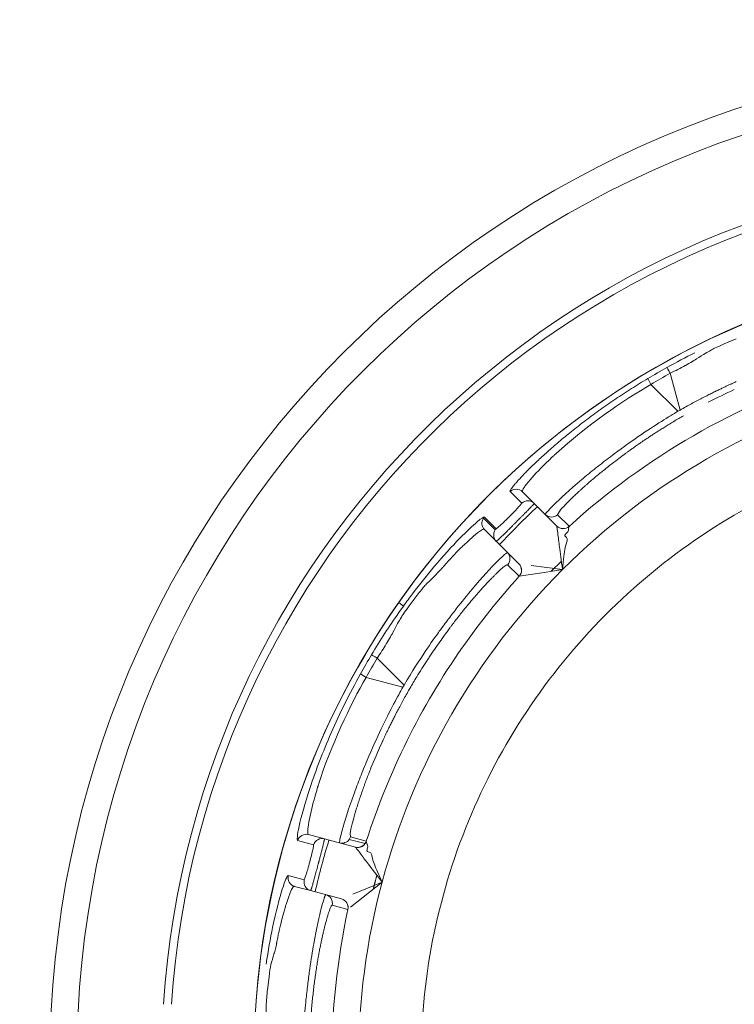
# Model space of a CAD drawing. Extents: x 0 to 283, y 0 to 196.
# Tile 20 of 28: x 224.5 to 228.49, y 95.86 to 101.37. Entities that reach past the tile are written whole.
import ezdxf

# ---------------------------------------------------------------- set-up
doc = ezdxf.new("R2010")
doc.units = 0
doc.layers.get('0').update_dxf_attribs({"linetype": 'CONTINUOUS'})
doc.layers.get('DEFPOINTS').update_dxf_attribs({"linetype": 'CONTINUOUS'})
doc.layers.add('TANGENT EDGES', color=7, linetype='CONTINUOUS', lineweight=0)
doc.layers.add('VISIBLE', color=255, linetype='CONTINUOUS', lineweight=0)
doc.styles.add('SANSSERIF', font='sanss___.ttf')
doc.dimstyles.new('ISO-25', dxfattribs={"dimtxt": 2.5, "dimasz": 2.5, "dimexe": 1.25, "dimexo": 1, "dimgap": 0.6, "dimtad": 1, "dimdec": 1, "dimzin": 9, "dimdsep": 46, "dimtxsty": 'SANSSERIF', "dimcen": 0.75, "dimadec": 1, "dimazin": 0, "dimtfac": 1, "dimtdec": 1, "dimtmove": 0, "dimatfit": 3, "dimfxl": 1, "dimarcsym": 0})

# ---------------------------------------------------------------- blocks, each defined once
blk = doc.blocks.new('*D32')
at = {"color": 0, "lineweight": -2, "transparency": 16777216}
for p, q in [((234.1534, 105.4361), (235.9711, 110.094)), ((232.3357, 100.7782), (228.2459, 90.2979)), ((212.8528, 50.8526), (226.4282, 85.64))]:
    blk.add_line(p, q, dxfattribs=at)
at = {"color": 0, "transparency": 16777216}
for points in [[(233.3771, 105.7391), (234.9297, 105.1332), (232.3357, 100.7782)], [(225.6519, 85.943), (227.2045, 85.3371), (228.2459, 90.2979)]]:
    blk.add_solid(points, dxfattribs=at)
at = {"layer": 'DEFPOINTS', "color": 0, "transparency": 16777216}
for p in [(232.3357, 100.7782), (228.2459, 90.2979)]:
    blk.add_point(p, dxfattribs=at)
at = {"color": 0, "transparency": 16777216, "insert": (213.0431, 61.8292), "char_height": 5, "attachment_point": 5, "rotation": 68.6823, "style": 'SANSSERIF'}
blk.add_mtext('∅22.5', dxfattribs=at)

msp = doc.modelspace()

# ---------------------------------------------------------------- linework, layer by layer
at = {"layer": 'TANGENT EDGES'}
for p, q in [((228.1915, 99.1882), (228.1364, 99.3941)), ((228.0106, 99.3642), (228.0286, 99.3319)), ((228.1793, 99.1812), (228.0286, 99.3319)), ((228.1915, 99.1882), (228.1793, 99.1812)), ((227.3052, 98.6664), (227.2399, 98.7324)), ((227.1575, 98.5177), (227.0919, 98.5833)), ((227.1625, 98.5237), (227.0965, 98.5889)), ((227.225, 98.3917), (227.2084, 98.38)), ((227.2912, 98.2583), (227.2267, 98.3228)), ((227.2912, 98.2583), (227.2914, 98.2582)), ((226.6439, 98.0917), (226.6171, 98.1105)), ((226.6477, 97.6496), (226.497, 97.8003)), ((226.403, 97.7115), (226.4348, 97.6925)), ((226.4348, 97.6925), (226.6407, 97.6374)), ((226.6477, 97.6496), (226.6407, 97.6374)), ((226.3471, 96.7994), (226.3462, 96.8205)), ((226.0515, 96.779), (226.141, 96.7545)), ((226.3405, 96.7859), (226.4286, 96.7623)), ((226.3471, 96.7994), (226.4352, 96.7757)), ((226.0888, 96.5596), (225.999, 96.5831)), ((226.3329, 96.394), (226.2448, 96.4176))]:
    msp.add_line(p, q, dxfattribs=at)
for centre, radius, start, end in [((230.2908, 95.5381), 4.9555, 90, 176.2396), ((230.2908, 95.5381), 4.4848, 0, 145), ((230.2908, 95.5381), 3.8992, 105, 135), ((227.1329, 98.5546), 0.05, 145.0312, 224.948), ((227.4725, 98.6392), 0.05, 225.0123, 269.9889), ((227.537, 98.5747), 0.05, 225, 312.2136), ((227.5371, 98.5745), 0.05, 225, 312.1871), ((227.1897, 98.3564), 0.05, 317.7589, 44.9605), ((230.2908, 95.5381), 3.8992, 135, 165), ((227.2542, 98.2919), 0.05, 317.8483, 44.9931), ((230.2908, 95.5381), 4.0491, 137.7949, 145), ((230.2908, 95.5381), 4.4848, 145, 180), ((230.2908, 95.5381), 4.0491, 145, 162.2051), ((230.2908, 95.5381), 4.1737, 149.9045, 150.0956), ((226.2995, 96.8146), 0.05, 255.0123, 324.9713), ((226.3876, 96.791), 0.05, 255, 325), ((226.3878, 96.7908), 0.05, 255, 342.1871), ((226.3876, 96.791), 0.05, 325, 342.2136), ((226.0477, 96.5715), 0.05, 166.6289, 254.9599), ((230.2908, 95.5381), 3.8992, 165, 180), ((226.196, 96.4282), 0.05, 347.7462, 74.9989), ((226.2841, 96.4046), 0.05, 347.7863, 75), ((230.2908, 95.5381), 4.0491, 167.7949, 180)]:
    msp.add_arc(centre, radius, start, end, dxfattribs=at)
for centre, major_axis, ratio, start_param, end_param in [((230.1177, 95.838), (-3.6497, -2.1072), 0.965926, -1.585559, -1.556034), ((228.1419, 99.3824), (-0.024, 0.0438), 0.015514, -1.30897, -0.033518), ((226.44, 97.4836), (0.7868, 0.839), 0.035011, 0.005108, 0.099294), ((226.6517, 97.5448), (0.5772, 0.7725), 0.070001, 0.519887, 0.609543), ((226.7125, 97.5553), (0.5148, 0.7484), 0.100375, 0.654005, 0.790535), ((226.6517, 97.5448), (0.5772, 0.7725), 0.070001, 0.609543, 0.657806), ((229.9909, 95.7112), (-2.1072, -3.6497), 0.965926, -1.585559, -1.556034), ((226.5077, 97.7929), (-0.0427, 0.026), 0.015514, -1.30897, -0.033518), ((226.8368, 97.5471), (-0.3793, -0.6517), 0.235943, -1.661147, -1.562096), ((226.7592, 97.6016), (-0.3889, -0.7858), 0.114498, -0.808968, -0.758541)]:
    msp.add_ellipse(centre, major_axis=major_axis, ratio=ratio, start_param=start_param, end_param=end_param, dxfattribs=at)
for points, knots in [([(227.3096, 98.7314), (227.309, 98.732), (227.3083, 98.7331), (227.3092, 98.7376), (227.3099, 98.7395), (227.3119, 98.7436), (227.3127, 98.7452), (227.3147, 98.7487), (227.3166, 98.7517), (227.3209, 98.7582), (227.3253, 98.7645), (227.334, 98.7757), (227.3387, 98.7818), (227.3443, 98.7885), (227.3482, 98.7932), (227.3488, 98.7939), (227.3809, 98.8316), (227.4167, 98.868), (227.4585, 98.9088), (227.4706, 98.9202), (227.4844, 98.9331), (227.4882, 98.9367), (227.4928, 98.9409), (227.4942, 98.9422), (227.4964, 98.9442), (227.4929, 98.941), (227.6616, 99.096), (227.8781, 99.2452), (228.0286, 99.3319)], [0, 0, 0, 0, 0.0625, 0.0625, 0.09375, 0.09375, 0.109375, 0.109375, 0.125, 0.125, 0.1875, 0.1875, 0.21875, 0.234375, 0.234375, 0.25, 0.25, 0.375, 0.375, 0.4375, 0.4375, 0.46875, 0.46875, 0.484375, 0.484375, 0.5, 0.5, 1, 1, 1, 1]), ([(228.1793, 99.1812), (228.1319, 99.1533), (228.0545, 99.1062), (227.9093, 99.0064), (227.8562, 98.9684), (227.7747, 98.9069), (227.7473, 98.8857), (227.7068, 98.8534), (227.6934, 98.8426), (227.667, 98.8209), (227.65, 98.8067), (227.5013, 98.6807), (227.4336, 98.6074), (227.4372, 98.6039)], [0, 0, 0, 0, 0.25, 0.25, 0.375, 0.375, 0.4375, 0.4375, 0.46875, 0.46875, 0.5, 0.5, 1, 1, 1, 1]), ([(227.2399, 98.7324), (227.2395, 98.733), (227.2394, 98.7339), (227.2398, 98.7352), (227.2401, 98.7365), (227.2408, 98.7382), (227.2419, 98.7403), (227.243, 98.7423), (227.2445, 98.7447), (227.2464, 98.7474), (227.2483, 98.7502), (227.2506, 98.7533), (227.2533, 98.7568), (227.256, 98.7603), (227.259, 98.7641), (227.2625, 98.7683), (227.266, 98.7725), (227.2699, 98.777), (227.2741, 98.7819), (227.2784, 98.7868), (227.2831, 98.792), (227.2882, 98.7976)], [0, 0, 0, 0, 0.0357143, 0.0357143, 0.0357143, 0.0714286, 0.0714286, 0.0714286, 0.1071429, 0.1071429, 0.1071429, 0.1428571, 0.1428571, 0.1428571, 0.1785714, 0.1785714, 0.1785714, 0.2142857, 0.2142857, 0.2142857, 0.25, 0.25, 0.25, 0.25]), ([(226.8509, 98.2935), (226.8519, 98.2947), (226.8558, 98.2992), (226.8658, 98.3107), (226.8699, 98.3153), (226.8792, 98.326), (226.8874, 98.3352), (226.9025, 98.3519), (226.9176, 98.3682), (226.942, 98.3936), (226.9545, 98.4064), (226.9735, 98.4251), (226.9799, 98.4313), (226.9894, 98.4403), (226.9925, 98.4432), (226.9988, 98.4491), (226.9992, 98.4495), (227.0978, 98.5396), (227.0959, 98.5209), (227.0975, 98.5193)], [0.5000011, 0.5000011, 0.5000011, 0.5000011, 0.53125, 0.53125, 0.546875, 0.546875, 0.5625, 0.5625, 0.625, 0.625, 0.6875, 0.6875, 0.71875, 0.71875, 0.734375, 0.734375, 0.75, 0.75, 0.9999558, 0.9999558, 0.9999558, 0.9999558]), ([(226.1124, 96.813), (226.1115, 96.8132), (226.1104, 96.8138), (226.109, 96.8181), (226.1085, 96.8202), (226.1082, 96.8247), (226.1082, 96.8264), (226.1081, 96.8305), (226.1083, 96.834), (226.1087, 96.8418), (226.1094, 96.8495), (226.1113, 96.8635), (226.1124, 96.8712), (226.1138, 96.8798), (226.1149, 96.8858), (226.115, 96.8867), (226.124, 96.9354), (226.1368, 96.9848), (226.1526, 97.041), (226.1574, 97.057), (226.1629, 97.075), (226.1644, 97.0801), (226.1663, 97.086), (226.1668, 97.0878), (226.1677, 97.0907), (226.1663, 97.0862), (226.2349, 97.3047), (226.3478, 97.5422), (226.4348, 97.6925)], [0, 0, 0, 0, 0.0625, 0.0625, 0.09375, 0.09375, 0.109375, 0.109375, 0.125, 0.125, 0.1875, 0.1875, 0.21875, 0.234375, 0.234375, 0.25, 0.25, 0.375, 0.375, 0.4375, 0.4375, 0.46875, 0.46875, 0.484375, 0.484375, 0.5, 0.5, 1, 1, 1, 1]), ([(226.6407, 97.6374), (226.6135, 97.5895), (226.5701, 97.51), (226.4942, 97.351), (226.4672, 97.2915), (226.4274, 97.1975), (226.4143, 97.1654), (226.3953, 97.1172), (226.3891, 97.1011), (226.3771, 97.0691), (226.3695, 97.0483), (226.3037, 96.8649), (226.2817, 96.7676), (226.2866, 96.7663)], [0, 0, 0, 0, 0.25, 0.25, 0.375, 0.375, 0.4375, 0.4375, 0.46875, 0.46875, 0.5, 0.5, 1, 1, 1, 1]), ([(226.357, 96.8737), (226.3602, 96.8864), (226.364, 96.9007), (226.3684, 96.9164), (226.3706, 96.9243), (226.373, 96.9325), (226.3756, 96.9412), (226.3782, 96.9498), (226.3809, 96.9588), (226.3838, 96.9681), (226.3853, 96.9728), (226.3868, 96.9776), (226.3883, 96.9824), (226.3899, 96.9873), (226.3915, 96.9922), (226.3931, 96.9972), (226.3947, 97.0023), (226.3964, 97.0074), (226.3981, 97.0126), (226.3999, 97.0178), (226.4017, 97.0231), (226.4035, 97.0285), (226.4071, 97.0393), (226.411, 97.0504), (226.415, 97.0618)], [-0.75, -0.75, -0.75, -0.75, -0.6785714, -0.6785714, -0.6785714, -0.6428571, -0.6428571, -0.6428571, -0.6071429, -0.6071429, -0.6071429, -0.5892857, -0.5892857, -0.5892857, -0.5714286, -0.5714286, -0.5714286, -0.5535714, -0.5535714, -0.5535714, -0.5357143, -0.5357143, -0.5357143, -0.5, -0.5, -0.5, -0.5]), ([(225.9193, 96.145), (225.922, 96.1539), (225.9245, 96.1633), (225.9282, 96.1782), (225.9294, 96.1833), (225.9318, 96.1937), (225.9339, 96.2037), (225.9343, 96.2059), (225.9354, 96.2118), (225.9384, 96.2268), (225.9395, 96.2328), (225.9423, 96.2466), (225.9448, 96.2587), (225.9495, 96.2808), (225.9545, 96.3025), (225.9629, 96.3366), (225.9674, 96.354), (225.9745, 96.3797), (225.9769, 96.3882), (225.9806, 96.4007), (225.9818, 96.4049), (225.9843, 96.4131), (225.9845, 96.4136), (226.0249, 96.541), (226.0325, 96.5238), (226.0347, 96.5232)], [0.4375, 0.4375, 0.4375, 0.4375, 0.46875, 0.46875, 0.484375, 0.484375, 0.5, 0.5, 0.53125, 0.53125, 0.546875, 0.546875, 0.5625, 0.5625, 0.625, 0.625, 0.6875, 0.6875, 0.71875, 0.71875, 0.734375, 0.734375, 0.75, 0.75, 0.9999558, 0.9999558, 0.9999558, 0.9999558]), ([(226.2089, 96.4765), (226.2086, 96.4766), (226.208, 96.4766), (226.2061, 96.4733), (226.2053, 96.4716), (226.2038, 96.4678), (226.2032, 96.4662), (226.2019, 96.4626), (226.2008, 96.4594), (226.1968, 96.4471), (226.191, 96.4274), (226.173, 96.3582), (226.1571, 96.2874), (226.1341, 96.1592), (226.1265, 96.112), (226.1158, 96.0357), (226.1106, 95.9963), (226.1058, 95.9551), (226.1027, 95.9274), (226.1005, 95.9071), (226.0931, 95.8352), (226.0817, 95.7196), (226.08, 95.5451)], [0, 0, 0, 0, 0.0625, 0.0625, 0.09375, 0.09375, 0.109375, 0.109375, 0.125, 0.125, 0.25, 0.25, 0.5, 0.5, 0.625, 0.625, 0.6875, 0.71875, 0.71875, 0.75, 0.75, 1, 1, 1, 1]), ([(226.2448, 96.4176), (226.2434, 96.4176), (226.2416, 96.4157), (226.2395, 96.412), (226.2384, 96.4101), (226.2373, 96.4078), (226.236, 96.405), (226.2348, 96.4022), (226.2334, 96.3989), (226.232, 96.3952), (226.2306, 96.3915), (226.229, 96.3873), (226.2275, 96.3827), (226.2259, 96.3781), (226.2242, 96.3729), (226.2224, 96.3674), (226.2207, 96.3618), (226.2188, 96.3558), (226.2169, 96.3493)], [0, 0, 0, 0, 0.0714286, 0.0714286, 0.0714286, 0.1071429, 0.1071429, 0.1071429, 0.1428571, 0.1428571, 0.1428571, 0.1785714, 0.1785714, 0.1785714, 0.2142857, 0.2142857, 0.2142857, 0.25, 0.25, 0.25, 0.25])]:
    msp.add_open_spline(points, degree=3, knots=knots, dxfattribs=at)
for points in [[(227.2399, 98.7324), (227.2586, 98.75), (227.2915, 98.7496), (227.3096, 98.7314)], [(226.1217, 97.0763), (226.0912, 96.9837), (226.0713, 96.9104), (226.0602, 96.8598)], [(226.0602, 96.8598), (226.0491, 96.809), (226.0468, 96.781), (226.0515, 96.779)], [(226.0515, 96.779), (226.0589, 96.8036), (226.0875, 96.8196), (226.1124, 96.813)]]:
    msp.add_open_spline(points, degree=3, dxfattribs=at)
at = {"layer": 'VISIBLE'}
for p, q in [((228.4382, 99.5583), (228.5056, 99.5873)), ((227.3752, 98.6658), (227.3096, 98.7314)), ((227.3752, 98.6658), (227.5017, 98.5394)), ((227.5061, 98.6022), (227.5158, 98.621)), ((227.5061, 98.6022), (227.5706, 98.5377)), ((227.0975, 98.5193), (227.0975, 98.5193)), ((227.0975, 98.5193), (227.1631, 98.4537)), ((227.1873, 98.5449), (227.1625, 98.5237)), ((227.5018, 98.5391), (227.5017, 98.5394)), ((227.5672, 98.5164), (227.5625, 98.5064)), ((227.5671, 98.5233), (227.5668, 98.5199)), ((227.5668, 98.5199), (227.5672, 98.5164)), ((227.5707, 98.5375), (227.5671, 98.5233)), ((227.5707, 98.5375), (227.5706, 98.5377)), ((227.5503, 98.48), (227.5563, 98.4749)), ((227.5625, 98.5064), (227.5547, 98.4984)), ((227.5563, 98.4749), (227.5599, 98.4685)), ((227.1631, 98.4537), (227.2895, 98.3272)), ((227.2084, 98.38), (227.1681, 98.3411)), ((227.225, 98.3917), (227.225, 98.3917)), ((227.5392, 98.3546), (227.5373, 98.3354)), ((226.8085, 98.2495), (226.8509, 98.2935)), ((227.2898, 98.3271), (227.2895, 98.3272)), ((227.2895, 98.3272), (227.2895, 98.3272)), ((227.2895, 98.3272), (227.2895, 98.3272)), ((227.5336, 98.2952), (227.3581, 98.3184)), ((227.4708, 98.286), (227.5271, 98.3426)), ((227.4779, 98.2871), (227.5336, 98.2952)), ((227.5373, 98.3354), (227.5336, 98.2952)), ((227.2914, 98.2582), (227.43, 98.2799)), ((227.43, 98.2799), (227.4779, 98.2871)), ((226.6763, 98.0934), (226.7201, 98.1522)), ((226.6439, 98.0917), (226.6181, 98.0554)), ((226.1124, 96.813), (226.202, 96.789)), ((226.202, 96.789), (226.3747, 96.7427)), ((226.4354, 96.7755), (226.4352, 96.7757)), ((226.4394, 96.7615), (226.4354, 96.7755)), ((226.4409, 96.7584), (226.4394, 96.7615)), ((226.4429, 96.7556), (226.4409, 96.7584)), ((226.4439, 96.7445), (226.4429, 96.7556)), ((226.3749, 96.7425), (226.3747, 96.7427)), ((226.4411, 96.7337), (226.4439, 96.7445)), ((226.4543, 96.7142), (226.4465, 96.7156)), ((226.4606, 96.7104), (226.4543, 96.7142)), ((226.0997, 96.5903), (226.0888, 96.5596)), ((226.5075, 96.5839), (226.4996, 96.6014)), ((226.5245, 96.5473), (226.5075, 96.5839)), ((226.347, 96.406), (226.5245, 96.5473)), ((226.5245, 96.5473), (226.3608, 96.4796)), ((226.0347, 96.5232), (226.0347, 96.5232)), ((226.0347, 96.5232), (226.1243, 96.4992)), ((226.0347, 96.5232), (226.0347, 96.5232)), ((226.1243, 96.4992), (226.297, 96.4529)), ((226.297, 96.4529), (226.2973, 96.4529)), ((226.3329, 96.394), (226.3332, 96.3941)), ((225.8829, 95.9438), (225.8914, 96.0167))]:
    msp.add_line(p, q, dxfattribs=at)
for radius in [5.625, 5.475]:
    msp.add_circle((230.2908, 95.5381), radius, dxfattribs=at)
for centre, radius, start, end in [((230.2908, 95.5381), 5, 90, 176.2731), ((230.2908, 95.5381), 4.485, 0, 180), ((230.2908, 95.5381), 4.0491, 107.7949, 132.2051), ((230.2955, 95.5299), 4.4635, 119.199, 120.7904), ((230.2908, 95.5381), 4.1737, 119.9045, 120.0956), ((230.2869, 95.5457), 3.5415, 111.2364, 122.5136), ((227.3398, 98.6305), 0.05, 44.9962, 133.9651), ((230.2839, 95.5443), 4.2408, 132.9661, 137.0201), ((227.1329, 98.5544), 0.0502, 136.5369, 144.876), ((227.4725, 98.6392), 0.05, 269.9914, 312.2632), ((227.1329, 98.5546), 0.05, 224.948, 224.9879), ((227.1984, 98.489), 0.05, 145, 225), ((227.1984, 98.489), 0.05, 136.025, 145), ((230.2855, 95.5448), 3.5415, 122.4864, 133.7636), ((227.1897, 98.3564), 0.05, 44.9605, 44.9982), ((227.2544, 98.2918), 0.05, 317.7949, 45), ((230.2843, 95.5437), 3.5415, 133.7364, 145.0136), ((230.2989, 95.5333), 4.4635, 149.199, 150.7904), ((230.2833, 95.5423), 3.5415, 144.9864, 156.2636), ((230.2827, 95.5407), 3.5415, 156.2364, 167.5136), ((226.189, 96.7407), 0.05, 75, 163.9748), ((230.2908, 95.5381), 4.25, 162.9774, 164.9125), ((226.3001, 96.8143), 0.0493, 324.9242, 342.4094), ((230.2817, 95.5396), 4.2408, 164.9008, 167.0155), ((226.1373, 96.5475), 0.05, 166.0249, 255), ((226.2844, 96.4047), 0.05, 347.7949, 75), ((230.2823, 95.5391), 3.5415, 167.4864, 178.7636)]:
    msp.add_arc(centre, radius, start, end, dxfattribs=at)
for centre, major_axis, ratio, start_param, end_param in [((228.2903, 99.0003), (0.7504, 0.4234), 0.20425, 1.182049, 1.378483), ((228.2641, 99.0909), (-0.7297, -0.4861), 0.114498, -0.808968, -0.758541), ((228.2465, 99.0674), (-0.7018, -0.4565), 0.125762, -0.860083, -0.808097), ((227.234, 98.5964), (0.0706, 0.0706), 0.044788, 4.741115, 5.135786), ((227.2331, 98.5932), (0.0739, 0.075), 0.029173, -1.14064, -0.765411), ((227.237, 98.5978), (0.0682, 0.0685), 0.033351, -0.762043, -0.375301), ((228.2769, 99.251), (-0.77, -0.6485), 0.043389, -0.381732, -0.192908), ((227.2316, 98.5922), (-0.0679, -0.0674), 0.03436, 0.828287, 1.183823), ((227.2331, 98.5957), (0.0739, 0.0739), 0.043834, 4.323113, 4.751381), ((226.5557, 97.5645), (0.6705, 0.758), 0.038037, 0.099781, 0.237986), ((226.8029, 97.6045), (0.3827, 0.6254), 0.164305, 1.126511, 1.197628), ((226.8251, 97.5346), (0.4428, 0.748), 0.201562, 1.196558, 1.321713), ((226.8386, 97.5397), (0.4141, 0.7087), 0.223388, 1.319648, 1.348084), ((226.8386, 97.5397), (0.4141, 0.7087), 0.223388, 1.348084, 1.481482), ((226.791, 97.558), (-0.4017, -0.7412), 0.161988, -1.16458, -0.958963), ((226.7627, 97.5674), (-0.3839, -0.7423), 0.133705, -0.962803, -0.859634), ((226.7557, 97.5724), (-0.3795, -0.7462), 0.125762, -0.860083, -0.808097), ((226.6902, 97.7467), (-0.3425, -0.9466), 0.043389, -0.381732, -0.192908), ((226.1163, 96.661), (0.0247, 0.0934), 0.033351, -0.762043, -0.375301), ((226.1144, 96.6583), (0.0258, 0.0964), 0.044788, -1.542071, -1.147399), ((226.1152, 96.6551), (0.0265, 0.1019), 0.029173, -1.14064, -0.765411), ((226.114, 96.6572), (0.027, 0.1009), 0.043834, 4.323113, 4.751381), ((226.1143, 96.6534), (-0.0251, -0.0924), 0.03436, 0.828287, 1.183823)]:
    msp.add_ellipse(centre, major_axis=major_axis, ratio=ratio, start_param=start_param, end_param=end_param, dxfattribs=at)
for points, knots in [([(228.3677, 99.5252), (228.3753, 99.5293), (228.3851, 99.5341), (228.4086, 99.5452), (228.4318, 99.5555), (228.4382, 99.5583)], [0.18750003, 0.18750003, 0.18750003, 0.18750003, 0.21875, 0.21875, 0.25000002, 0.25000002, 0.25000002, 0.25000002]), ([(228.2197, 99.4373), (228.2203, 99.4377), (228.221, 99.438), (228.2349, 99.4458), (228.2477, 99.4531), (228.2725, 99.4679), (228.2762, 99.47), (228.296, 99.4825)], [0.06098538, 0.06098538, 0.06098538, 0.06098538, 0.0625, 0.0625, 0.09375, 0.09375, 0.125, 0.125, 0.125, 0.125]), ([(227.7044, 99.1612), (227.7181, 99.1713), (227.7319, 99.1813), (227.7459, 99.1913), (227.7598, 99.2012), (227.7739, 99.2112), (227.7881, 99.221), (227.8023, 99.2309), (227.8166, 99.2407), (227.8311, 99.2504), (227.8455, 99.2602), (227.8601, 99.2698), (227.8748, 99.2795), (227.8895, 99.2891), (227.9044, 99.2986), (227.9193, 99.3081), (227.9343, 99.3176), (227.9494, 99.327), (227.9646, 99.3364), (227.9798, 99.3457), (227.9951, 99.355), (228.0106, 99.3642)], [0.75, 0.75, 0.75, 0.75, 0.7857143, 0.7857143, 0.7857143, 0.8214286, 0.8214286, 0.8214286, 0.8571429, 0.8571429, 0.8571429, 0.8928571, 0.8928571, 0.8928571, 0.9285714, 0.9285714, 0.9285714, 0.9642857, 0.9642857, 0.9642857, 1, 1, 1, 1]), ([(228.5051, 99.3471), (228.5015, 99.3454), (228.4976, 99.3437), (228.4934, 99.3418), (228.4913, 99.3408), (228.4891, 99.3398), (228.4869, 99.3388), (228.4846, 99.3378), (228.4824, 99.3368), (228.48, 99.3357), (228.4753, 99.3335), (228.4703, 99.3312), (228.465, 99.3288), (228.4597, 99.3263), (228.4542, 99.3237), (228.4484, 99.321), (228.4426, 99.3182), (228.4365, 99.3154), (228.4301, 99.3123), (228.4237, 99.3093), (228.4171, 99.3061), (228.4102, 99.3027), (228.4032, 99.2994), (228.396, 99.2959), (228.3886, 99.2922), (228.3811, 99.2885), (228.3733, 99.2847), (228.3653, 99.2807), (228.3573, 99.2766), (228.3489, 99.2725), (228.3404, 99.2681), (228.3318, 99.2637), (228.3229, 99.2592), (228.3138, 99.2544), (228.3046, 99.2497), (228.2952, 99.2448), (228.2855, 99.2397), (228.2759, 99.2346), (228.2659, 99.2292), (228.2557, 99.2237), (228.2353, 99.2127), (228.2139, 99.2009), (228.1915, 99.1882)], [0.75, 0.75, 0.75, 0.75, 0.7678571, 0.7678571, 0.7678571, 0.7767857, 0.7767857, 0.7767857, 0.7857143, 0.7857143, 0.7857143, 0.8035714, 0.8035714, 0.8035714, 0.8214286, 0.8214286, 0.8214286, 0.8392857, 0.8392857, 0.8392857, 0.8571429, 0.8571429, 0.8571429, 0.875, 0.875, 0.875, 0.8928571, 0.8928571, 0.8928571, 0.9107143, 0.9107143, 0.9107143, 0.9285714, 0.9285714, 0.9285714, 0.9464286, 0.9464286, 0.9464286, 0.9642857, 0.9642857, 0.9642857, 1, 1, 1, 1]), ([(227.4493, 98.9548), (227.4594, 98.9637), (227.4697, 98.9729), (227.4804, 98.9821), (227.491, 98.9914), (227.5019, 99.0008), (227.5131, 99.0103), (227.5243, 99.0198), (227.5359, 99.0294), (227.5477, 99.0392), (227.5595, 99.0489), (227.5716, 99.0588), (227.5841, 99.0688), (227.5965, 99.0787), (227.6092, 99.0888), (227.6223, 99.099), (227.6353, 99.1092), (227.6487, 99.1195), (227.6624, 99.1298), (227.6761, 99.1402), (227.6901, 99.1507), (227.7044, 99.1612)], [0.5, 0.5, 0.5, 0.5, 0.5357143, 0.5357143, 0.5357143, 0.5714286, 0.5714286, 0.5714286, 0.6071429, 0.6071429, 0.6071429, 0.6428571, 0.6428571, 0.6428571, 0.6785714, 0.6785714, 0.6785714, 0.7142857, 0.7142857, 0.7142857, 0.75, 0.75, 0.75, 0.75]), ([(227.9203, 98.9699), (227.9215, 98.9708), (227.9228, 98.9717), (227.9241, 98.9726), (227.9255, 98.9736), (227.9268, 98.9746), (227.9283, 98.9756), (227.9311, 98.9776), (227.9341, 98.9797), (227.9374, 98.982), (227.9406, 98.9843), (227.944, 98.9867), (227.9476, 98.9892), (227.9512, 98.9917), (227.955, 98.9944), (227.959, 98.9971), (227.963, 98.9999), (227.9672, 99.0028), (227.9716, 99.0058), (227.976, 99.0089), (227.9807, 99.012), (227.9855, 99.0153), (227.9903, 99.0186), (227.9953, 99.022), (228.0006, 99.0255), (228.0058, 99.0291), (228.0113, 99.0327), (228.017, 99.0365), (228.0227, 99.0403), (228.0286, 99.0442), (228.0347, 99.0482), (228.0408, 99.0523), (228.0472, 99.0564), (228.0538, 99.0607), (228.0604, 99.0649), (228.0672, 99.0693), (228.0742, 99.0738), (228.0813, 99.0783), (228.0886, 99.0829), (228.0961, 99.0877), (228.1036, 99.0924), (228.1113, 99.0972), (228.1193, 99.1021), (228.1273, 99.1071), (228.1356, 99.1121), (228.1441, 99.1173), (228.161, 99.1275), (228.179, 99.1382), (228.1979, 99.1492)], [0.75, 0.75, 0.75, 0.75, 0.7578125, 0.7578125, 0.7578125, 0.765625, 0.765625, 0.765625, 0.78125, 0.78125, 0.78125, 0.796875, 0.796875, 0.796875, 0.8125, 0.8125, 0.8125, 0.828125, 0.828125, 0.828125, 0.84375, 0.84375, 0.84375, 0.859375, 0.859375, 0.859375, 0.875, 0.875, 0.875, 0.890625, 0.890625, 0.890625, 0.90625, 0.90625, 0.90625, 0.921875, 0.921875, 0.921875, 0.9375, 0.9375, 0.9375, 0.953125, 0.953125, 0.953125, 0.96875, 0.96875, 0.96875, 1, 1, 1, 1]), ([(227.2882, 98.7976), (227.2933, 98.8032), (227.2987, 98.809), (227.3045, 98.8151), (227.3102, 98.8212), (227.3164, 98.8277), (227.3229, 98.8343), (227.3294, 98.841), (227.3363, 98.848), (227.3436, 98.8552), (227.3508, 98.8625), (227.3585, 98.87), (227.3665, 98.8778), (227.3745, 98.8856), (227.383, 98.8936), (227.3918, 98.9019), (227.4006, 98.9102), (227.4098, 98.9188), (227.4194, 98.9276), (227.429, 98.9364), (227.4389, 98.9455), (227.4493, 98.9548)], [0.25, 0.25, 0.25, 0.25, 0.2857143, 0.2857143, 0.2857143, 0.3214286, 0.3214286, 0.3214286, 0.3571429, 0.3571429, 0.3571429, 0.3928571, 0.3928571, 0.3928571, 0.4285714, 0.4285714, 0.4285714, 0.4642857, 0.4642857, 0.4642857, 0.5, 0.5, 0.5, 0.5]), ([(227.7452, 98.8365), (227.7598, 98.8485), (227.7774, 98.8626), (227.7987, 98.8792), (227.8129, 98.8903), (227.8264, 98.9007), (227.8389, 98.9101), (227.8514, 98.9196), (227.8629, 98.9281), (227.8732, 98.9358), (227.8784, 98.9396), (227.8833, 98.9431), (227.8878, 98.9465), (227.8924, 98.9498), (227.8967, 98.9529), (227.9006, 98.9558), (227.9045, 98.9586), (227.9082, 98.9612), (227.9114, 98.9636), (227.9147, 98.9659), (227.9177, 98.968), (227.9203, 98.9699)], [0.5625, 0.5625, 0.5625, 0.5625, 0.625, 0.625, 0.625, 0.65625, 0.65625, 0.65625, 0.6875, 0.6875, 0.6875, 0.703125, 0.703125, 0.703125, 0.71875, 0.71875, 0.71875, 0.734375, 0.734375, 0.734375, 0.75, 0.75, 0.75, 0.75]), ([(227.5519, 98.6617), (227.5609, 98.6711), (227.5713, 98.6815), (227.5831, 98.693), (227.5889, 98.6987), (227.5951, 98.7046), (227.6017, 98.7108), (227.6082, 98.717), (227.6151, 98.7234), (227.6223, 98.73), (227.6259, 98.7333), (227.6296, 98.7367), (227.6333, 98.7401), (227.6371, 98.7436), (227.6409, 98.7471), (227.6449, 98.7506), (227.6488, 98.7542), (227.6528, 98.7578), (227.6569, 98.7614), (227.661, 98.7651), (227.6652, 98.7688), (227.6695, 98.7725), (227.6781, 98.78), (227.6869, 98.7877), (227.6962, 98.7956)], [0.25, 0.25, 0.25, 0.25, 0.3214286, 0.3214286, 0.3214286, 0.3571429, 0.3571429, 0.3571429, 0.3928571, 0.3928571, 0.3928571, 0.4107143, 0.4107143, 0.4107143, 0.4285714, 0.4285714, 0.4285714, 0.4464286, 0.4464286, 0.4464286, 0.4642857, 0.4642857, 0.4642857, 0.5, 0.5, 0.5, 0.5]), ([(227.1631, 98.4537), (227.1634, 98.4535), (227.1646, 98.4544), (227.1669, 98.4563), (227.168, 98.4572), (227.1694, 98.4584), (227.171, 98.4598), (227.1717, 98.4605), (227.1726, 98.4613), (227.1735, 98.4621), (227.1744, 98.4629), (227.1753, 98.4638), (227.1763, 98.4647), (227.1783, 98.4665), (227.1805, 98.4686), (227.1828, 98.4708), (227.1852, 98.473), (227.1877, 98.4754), (227.1904, 98.478), (227.193, 98.4806), (227.1959, 98.4833), (227.1988, 98.4862), (227.2018, 98.4891), (227.2049, 98.4921), (227.2081, 98.4952), (227.2113, 98.4984), (227.2146, 98.5016), (227.218, 98.505), (227.2214, 98.5084), (227.2249, 98.5118), (227.2285, 98.5154), (227.2321, 98.5189), (227.2357, 98.5226), (227.2394, 98.5263), (227.2431, 98.53), (227.2469, 98.5337), (227.2507, 98.5375), (227.2545, 98.5413), (227.2583, 98.5451), (227.2621, 98.549), (227.264, 98.5509), (227.2659, 98.5529), (227.2678, 98.5548), (227.2697, 98.5567), (227.2717, 98.5587), (227.2736, 98.5606), (227.2741, 98.5611), (227.2746, 98.5617), (227.2751, 98.5622), (227.2756, 98.5627), (227.2762, 98.5633), (227.2768, 98.5639), (227.2773, 98.5644), (227.2779, 98.565), (227.2785, 98.5656), (227.2791, 98.5662), (227.2797, 98.5669), (227.2804, 98.5675), (227.2816, 98.5688), (227.2829, 98.5701), (227.2843, 98.5715), (227.2857, 98.5729), (227.2872, 98.5744), (227.2887, 98.5759), (227.2917, 98.579), (227.295, 98.5823), (227.2985, 98.5858), (227.3003, 98.5875), (227.3021, 98.5894), (227.3039, 98.5912), (227.3058, 98.5931), (227.3077, 98.595), (227.3096, 98.597), (227.3115, 98.5989), (227.3135, 98.6009), (227.3155, 98.603), (227.3176, 98.605), (227.3196, 98.6071), (227.3217, 98.6092), (227.3238, 98.6113), (227.3259, 98.6134), (227.328, 98.6156), (227.3301, 98.6177), (227.3322, 98.6199), (227.3343, 98.622), (227.3386, 98.6263), (227.3428, 98.6307), (227.3469, 98.6349), (227.3492, 98.6373), (227.3513, 98.6395), (227.3533, 98.6415), (227.3553, 98.6435), (227.357, 98.6454), (227.3587, 98.6471), (227.3603, 98.6488), (227.3617, 98.6503), (227.363, 98.6517), (227.3644, 98.6531), (227.3655, 98.6543), (227.3666, 98.6555), (227.3676, 98.6566), (227.3685, 98.6576), (227.3693, 98.6584), (227.3701, 98.6593), (227.3708, 98.6601), (227.3714, 98.6607), (227.3726, 98.6621), (227.3734, 98.663), (227.3739, 98.6637), (227.3742, 98.6641), (227.3744, 98.6643), (227.3746, 98.6646), (227.3748, 98.6648), (227.3749, 98.665), (227.375, 98.6651), (227.3751, 98.6653), (227.3751, 98.6654), (227.3752, 98.6655), (227.3752, 98.6656), (227.3752, 98.6656), (227.3752, 98.6657), (227.3752, 98.6657), (227.3752, 98.6657), (227.3752, 98.6657), (227.3752, 98.6657), (227.3752, 98.6657), (227.3752, 98.6658), (227.3752, 98.6658), (227.3752, 98.6658), (227.3752, 98.6658), (227.3752, 98.6658), (227.3752, 98.6658), (227.3752, 98.6658), (227.3752, 98.6658), (227.3752, 98.6658), (227.3752, 98.6658)], [0, 0, 0, 0, 0.0714286, 0.0714286, 0.0714286, 0.1071429, 0.1071429, 0.1071429, 0.125, 0.125, 0.125, 0.1428571, 0.1428571, 0.1428571, 0.1785714, 0.1785714, 0.1785714, 0.2142857, 0.2142857, 0.2142857, 0.25, 0.25, 0.25, 0.2857143, 0.2857143, 0.2857143, 0.3214286, 0.3214286, 0.3214286, 0.3571429, 0.3571429, 0.3571429, 0.3928571, 0.3928571, 0.3928571, 0.4285714, 0.4285714, 0.4285714, 0.4642857, 0.4642857, 0.4642857, 0.4821429, 0.4821429, 0.4821429, 0.5, 0.5, 0.5, 0.5089286, 0.5089286, 0.5089286, 0.5178571, 0.5178571, 0.5178571, 0.5267857, 0.5267857, 0.5267857, 0.5357143, 0.5357143, 0.5357143, 0.5535714, 0.5535714, 0.5535714, 0.5714286, 0.5714286, 0.5714286, 0.6071429, 0.6071429, 0.6071429, 0.625, 0.625, 0.625, 0.6428571, 0.6428571, 0.6428571, 0.6607143, 0.6607143, 0.6607143, 0.6785714, 0.6785714, 0.6785714, 0.6964286, 0.6964286, 0.6964286, 0.7142857, 0.7142857, 0.7142857, 0.75, 0.75, 0.75, 0.7678571, 0.7678571, 0.7678571, 0.7857143, 0.7857143, 0.7857143, 0.8035714, 0.8035714, 0.8035714, 0.8214286, 0.8214286, 0.8214286, 0.8392857, 0.8392857, 0.8392857, 0.8571429, 0.8571429, 0.8571429, 0.8928571, 0.8928571, 0.8928571, 0.9107143, 0.9107143, 0.9107143, 0.9285714, 0.9285714, 0.9285714, 0.9464286, 0.9464286, 0.9464286, 0.9642857, 0.9642857, 0.9642857, 0.9732143, 0.9732143, 0.9732143, 0.9821429, 0.9821429, 0.9821429, 0.9910714, 0.9910714, 0.9910714, 0.9955357, 0.9955357, 0.9955357, 1, 1, 1, 1]), ([(227.3052, 98.6664), (227.3052, 98.6664), (227.3052, 98.6664), (227.3052, 98.6664), (227.3052, 98.6664), (227.3052, 98.6664), (227.3052, 98.6664), (227.3052, 98.6664), (227.3052, 98.6664), (227.3052, 98.6664), (227.3052, 98.6664), (227.3052, 98.6664), (227.3052, 98.6664), (227.3052, 98.6664), (227.3052, 98.6664), (227.3052, 98.6663), (227.3052, 98.6663), (227.3052, 98.6663), (227.3052, 98.6663), (227.3052, 98.6662), (227.3052, 98.6661), (227.3051, 98.666), (227.3051, 98.6659), (227.305, 98.6657), (227.3049, 98.6655), (227.3047, 98.6653), (227.3046, 98.665), (227.3043, 98.6646), (227.3037, 98.6638), (227.3028, 98.6626), (227.3013, 98.6607)], [-0.9999722, -0.9999722, -0.9999722, -0.9999722, -0.9955089, -0.9955089, -0.9955089, -0.9910456, -0.9910456, -0.9910456, -0.9865823, -0.9865823, -0.9865823, -0.982119, -0.982119, -0.982119, -0.9731924, -0.9731924, -0.9731924, -0.9642659, -0.9642659, -0.9642659, -0.9464127, -0.9464127, -0.9464127, -0.9285595, -0.9285595, -0.9285595, -0.9107063, -0.9107063, -0.9107063, -0.875, -0.875, -0.875, -0.875]), ([(227.5336, 98.2952), (227.5264, 98.3462), (227.5204, 98.3925), (227.5147, 98.4364), (227.5133, 98.4475), (227.5118, 98.4595), (227.5114, 98.4627), (227.5108, 98.4678), (227.5113, 98.463), (227.5069, 98.5019), (227.5062, 98.5106), (227.5029, 98.5315), (227.5019, 98.538), (227.5018, 98.5391)], [0, 0, 0, 0, 0.25, 0.25, 0.375, 0.375, 0.4375, 0.4375, 0.5, 0.5, 0.75, 0.75, 1, 1, 1, 1]), ([(227.1258, 98.2353), (227.127, 98.2365), (227.1282, 98.2378), (227.1296, 98.2392), (227.1302, 98.2399), (227.1309, 98.2406), (227.1316, 98.2414), (227.1323, 98.2421), (227.133, 98.2428), (227.1338, 98.2436), (227.1352, 98.2451), (227.1367, 98.2466), (227.1383, 98.2482), (227.1399, 98.2499), (227.1415, 98.2515), (227.1432, 98.2532), (227.1449, 98.2549), (227.1466, 98.2567), (227.1484, 98.2584), (227.1501, 98.2602), (227.1519, 98.262), (227.1538, 98.2639), (227.1556, 98.2657), (227.1575, 98.2676), (227.1594, 98.2694), (227.1613, 98.2713), (227.1633, 98.2732), (227.1653, 98.2751), (227.1692, 98.2789), (227.1732, 98.2827), (227.1772, 98.2864), (227.1852, 98.2939), (227.1932, 98.3011), (227.2005, 98.3071)], [0.5, 0.5, 0.5, 0.5, 0.5178571, 0.5178571, 0.5178571, 0.5267857, 0.5267857, 0.5267857, 0.5357143, 0.5357143, 0.5357143, 0.5535714, 0.5535714, 0.5535714, 0.5714286, 0.5714286, 0.5714286, 0.5892857, 0.5892857, 0.5892857, 0.6071429, 0.6071429, 0.6071429, 0.625, 0.625, 0.625, 0.6428571, 0.6428571, 0.6428571, 0.6785714, 0.6785714, 0.6785714, 0.75, 0.75, 0.75, 0.75]), ([(227.0288, 98.1866), (227.0007, 98.1533), (226.9703, 98.1159), (226.9227, 98.0549), (226.8983, 98.0231), (226.8734, 97.9896), (226.8567, 97.967), (226.844, 97.9496), (226.8399, 97.9439)], [0.5, 0.5, 0.5, 0.5, 0.625, 0.625, 0.6875, 0.71875, 0.71875, 0.75, 0.75, 0.75, 0.75]), ([(226.6318, 98.0295), (226.6364, 98.0368), (226.6424, 98.0458), (226.6572, 98.0672), (226.6721, 98.0878), (226.6763, 98.0934)], [0.18750003, 0.18750003, 0.18750003, 0.18750003, 0.21875, 0.21875, 0.25000002, 0.25000002, 0.25000002, 0.25000002]), ([(226.8746, 97.9301), (226.8785, 97.9355), (226.8828, 97.9415), (226.8877, 97.9481), (226.8901, 97.9514), (226.8927, 97.9549), (226.8953, 97.9585), (226.898, 97.9621), (226.9008, 97.9658), (226.9037, 97.9697), (226.9066, 97.9736), (226.9096, 97.9777), (226.9127, 97.9818), (226.9159, 97.986), (226.9191, 97.9903), (226.9224, 97.9947), (226.9258, 97.9991), (226.9293, 98.0037), (226.9328, 98.0083), (226.9364, 98.013), (226.9401, 98.0178), (226.9439, 98.0226), (226.9476, 98.0275), (226.9515, 98.0325), (226.9555, 98.0375), (226.9595, 98.0426), (226.9635, 98.0478), (226.9677, 98.053), (226.976, 98.0635), (226.9847, 98.0743), (226.9936, 98.0852), (227.0026, 98.0962), (227.0118, 98.1074), (227.0213, 98.1186)], [0.0000785, 0.0000785, 0.0000785, 0.0000785, 0.0357143, 0.0357143, 0.0357143, 0.0535714, 0.0535714, 0.0535714, 0.0714286, 0.0714286, 0.0714286, 0.0892857, 0.0892857, 0.0892857, 0.1071429, 0.1071429, 0.1071429, 0.125, 0.125, 0.125, 0.1428571, 0.1428571, 0.1428571, 0.1607143, 0.1607143, 0.1607143, 0.1785714, 0.1785714, 0.1785714, 0.2142857, 0.2142857, 0.2142857, 0.25, 0.25, 0.25, 0.25]), ([(226.5475, 97.8794), (226.5479, 97.88), (226.5483, 97.8806), (226.5565, 97.8943), (226.5639, 97.9071), (226.578, 97.9322), (226.5802, 97.9359), (226.5911, 97.9567)], [0.06098538, 0.06098538, 0.06098538, 0.06098538, 0.0625, 0.0625, 0.09375, 0.09375, 0.125, 0.125, 0.125, 0.125]), ([(226.522, 97.3249), (226.5234, 97.328), (226.525, 97.3314), (226.5267, 97.3351), (226.5275, 97.337), (226.5284, 97.3389), (226.5293, 97.3409), (226.5302, 97.3428), (226.5312, 97.3449), (226.5321, 97.347), (226.5331, 97.3491), (226.5341, 97.3513), (226.5352, 97.3535), (226.5362, 97.3558), (226.5373, 97.3581), (226.5384, 97.3605), (226.5407, 97.3652), (226.543, 97.3703), (226.5456, 97.3756), (226.5481, 97.3809), (226.5508, 97.3865), (226.5536, 97.3923), (226.5564, 97.3982), (226.5594, 97.4044), (226.5625, 97.4108), (226.5656, 97.4172), (226.5689, 97.4239), (226.5724, 97.4309), (226.5759, 97.4379), (226.5795, 97.4452), (226.5833, 97.4527), (226.5871, 97.4603), (226.5911, 97.4681), (226.5953, 97.4763), (226.5994, 97.4844), (226.6038, 97.4928), (226.6083, 97.5015), (226.6129, 97.5102), (226.6176, 97.5191), (226.6226, 97.5284), (226.6275, 97.5376), (226.6327, 97.5472), (226.638, 97.557), (226.6487, 97.5766), (226.6603, 97.5972), (226.6728, 97.6189)], [-0.25, -0.25, -0.25, -0.25, -0.2321429, -0.2321429, -0.2321429, -0.2232143, -0.2232143, -0.2232143, -0.2142857, -0.2142857, -0.2142857, -0.2053571, -0.2053571, -0.2053571, -0.1964286, -0.1964286, -0.1964286, -0.1785714, -0.1785714, -0.1785714, -0.1607143, -0.1607143, -0.1607143, -0.1428571, -0.1428571, -0.1428571, -0.125, -0.125, -0.125, -0.1071429, -0.1071429, -0.1071429, -0.0892857, -0.0892857, -0.0892857, -0.0714286, -0.0714286, -0.0714286, -0.0535714, -0.0535714, -0.0535714, -0.0357143, -0.0357143, -0.0357143, 0, 0, 0, 0]), ([(226.1243, 96.4992), (226.1247, 96.4992), (226.1253, 96.5006), (226.1263, 96.5033), (226.1268, 96.5047), (226.1274, 96.5064), (226.1281, 96.5084), (226.1284, 96.5094), (226.1288, 96.5105), (226.1291, 96.5117), (226.1295, 96.5128), (226.1299, 96.514), (226.1303, 96.5153), (226.1311, 96.5179), (226.1319, 96.5208), (226.1328, 96.5239), (226.1338, 96.527), (226.1348, 96.5303), (226.1358, 96.5339), (226.1368, 96.5375), (226.1379, 96.5412), (226.139, 96.5452), (226.1401, 96.5492), (226.1413, 96.5534), (226.1425, 96.5577), (226.1437, 96.562), (226.145, 96.5665), (226.1462, 96.5711), (226.1475, 96.5757), (226.1488, 96.5805), (226.1501, 96.5854), (226.1515, 96.5902), (226.1528, 96.5952), (226.1542, 96.6002), (226.1555, 96.6053), (226.1569, 96.6104), (226.1583, 96.6156), (226.1596, 96.6208), (226.161, 96.626), (226.1624, 96.6313), (226.1631, 96.6339), (226.1638, 96.6365), (226.1645, 96.6392), (226.1652, 96.6418), (226.1658, 96.6444), (226.1665, 96.6471), (226.1667, 96.6477), (226.1669, 96.6485), (226.1671, 96.6492), (226.1673, 96.6499), (226.1675, 96.6507), (226.1677, 96.6515), (226.1679, 96.6522), (226.1681, 96.653), (226.1683, 96.6539), (226.1685, 96.6547), (226.1687, 96.6555), (226.169, 96.6564), (226.1694, 96.6581), (226.1699, 96.66), (226.1704, 96.6619), (226.1709, 96.6638), (226.1714, 96.6658), (226.172, 96.6679), (226.1731, 96.672), (226.1743, 96.6765), (226.1756, 96.6813), (226.1762, 96.6837), (226.1768, 96.6862), (226.1775, 96.6887), (226.1782, 96.6913), (226.1789, 96.6939), (226.1796, 96.6966), (226.1803, 96.6992), (226.181, 96.7019), (226.1817, 96.7047), (226.1824, 96.7075), (226.1832, 96.7103), (226.1839, 96.7132), (226.1847, 96.716), (226.1854, 96.7189), (226.1862, 96.7218), (226.1869, 96.7247), (226.1877, 96.7277), (226.1885, 96.7306), (226.19, 96.7365), (226.1915, 96.7423), (226.1929, 96.748), (226.1937, 96.7512), (226.1945, 96.7542), (226.1951, 96.7569), (226.1958, 96.7597), (226.1964, 96.7622), (226.197, 96.7645), (226.1975, 96.7667), (226.198, 96.7688), (226.1985, 96.7707), (226.1989, 96.7725), (226.1993, 96.7742), (226.1997, 96.7757), (226.2, 96.7772), (226.2003, 96.7785), (226.2005, 96.7796), (226.2008, 96.7808), (226.201, 96.7818), (226.2012, 96.7827), (226.2015, 96.7844), (226.2017, 96.7856), (226.2019, 96.7865), (226.202, 96.7869), (226.202, 96.7873), (226.202, 96.7876), (226.2021, 96.7879), (226.2021, 96.7881), (226.2021, 96.7883), (226.2021, 96.7884), (226.2021, 96.7886), (226.2021, 96.7887), (226.2021, 96.7887), (226.2021, 96.7888), (226.202, 96.7888), (226.202, 96.7889), (226.202, 96.7889), (226.202, 96.7889), (226.202, 96.7889), (226.202, 96.7889), (226.202, 96.7889), (226.202, 96.7889), (226.202, 96.7889), (226.202, 96.7889), (226.202, 96.7889), (226.202, 96.789), (226.202, 96.789), (226.202, 96.789), (226.202, 96.789), (226.202, 96.789)], [0, 0, 0, 0, 0.0714286, 0.0714286, 0.0714286, 0.1071429, 0.1071429, 0.1071429, 0.125, 0.125, 0.125, 0.1428571, 0.1428571, 0.1428571, 0.1785714, 0.1785714, 0.1785714, 0.2142857, 0.2142857, 0.2142857, 0.25, 0.25, 0.25, 0.2857143, 0.2857143, 0.2857143, 0.3214286, 0.3214286, 0.3214286, 0.3571429, 0.3571429, 0.3571429, 0.3928571, 0.3928571, 0.3928571, 0.4285714, 0.4285714, 0.4285714, 0.4642857, 0.4642857, 0.4642857, 0.4821429, 0.4821429, 0.4821429, 0.5, 0.5, 0.5, 0.5089286, 0.5089286, 0.5089286, 0.5178571, 0.5178571, 0.5178571, 0.5267857, 0.5267857, 0.5267857, 0.5357143, 0.5357143, 0.5357143, 0.5535714, 0.5535714, 0.5535714, 0.5714286, 0.5714286, 0.5714286, 0.6071429, 0.6071429, 0.6071429, 0.625, 0.625, 0.625, 0.6428571, 0.6428571, 0.6428571, 0.6607143, 0.6607143, 0.6607143, 0.6785714, 0.6785714, 0.6785714, 0.6964286, 0.6964286, 0.6964286, 0.7142857, 0.7142857, 0.7142857, 0.75, 0.75, 0.75, 0.7678571, 0.7678571, 0.7678571, 0.7857143, 0.7857143, 0.7857143, 0.8035714, 0.8035714, 0.8035714, 0.8214286, 0.8214286, 0.8214286, 0.8392857, 0.8392857, 0.8392857, 0.8571429, 0.8571429, 0.8571429, 0.8928571, 0.8928571, 0.8928571, 0.9107143, 0.9107143, 0.9107143, 0.9285714, 0.9285714, 0.9285714, 0.9464286, 0.9464286, 0.9464286, 0.9642857, 0.9642857, 0.9642857, 0.9732143, 0.9732143, 0.9732143, 0.9821429, 0.9821429, 0.9821429, 0.9910714, 0.9910714, 0.9910714, 0.9955357, 0.9955357, 0.9955357, 1, 1, 1, 1]), ([(226.141, 96.7545), (226.141, 96.7545), (226.141, 96.7545), (226.141, 96.7545), (226.141, 96.7545), (226.141, 96.7545), (226.141, 96.7545), (226.141, 96.7545), (226.141, 96.7545), (226.141, 96.7545), (226.141, 96.7545), (226.141, 96.7545), (226.141, 96.7544), (226.141, 96.7544), (226.141, 96.7544), (226.1411, 96.7544), (226.1411, 96.7544), (226.1411, 96.7544), (226.1411, 96.7544), (226.1411, 96.7543), (226.1411, 96.7542), (226.1412, 96.7541), (226.1412, 96.754), (226.1412, 96.7538), (226.1412, 96.7535), (226.1412, 96.7533), (226.1412, 96.7529), (226.1412, 96.7524), (226.1411, 96.7515), (226.1409, 96.75), (226.1405, 96.7476)], [-1, -1, -1, -1, -0.9955357, -0.9955357, -0.9955357, -0.9910714, -0.9910714, -0.9910714, -0.9866071, -0.9866071, -0.9866071, -0.9821429, -0.9821429, -0.9821429, -0.9732143, -0.9732143, -0.9732143, -0.9642857, -0.9642857, -0.9642857, -0.9464286, -0.9464286, -0.9464286, -0.9285714, -0.9285714, -0.9285714, -0.9107143, -0.9107143, -0.9107143, -0.875, -0.875, -0.875, -0.875]), ([(226.5245, 96.5473), (226.4927, 96.5877), (226.4644, 96.6248), (226.4375, 96.6601), (226.4307, 96.669), (226.4234, 96.6786), (226.4215, 96.6812), (226.4184, 96.6853), (226.4212, 96.6814), (226.398, 96.7129), (226.393, 96.72), (226.3797, 96.7365), (226.3756, 96.7416), (226.3749, 96.7425)], [0, 0, 0, 0, 0.25, 0.25, 0.375, 0.375, 0.4375, 0.4375, 0.5, 0.5, 0.75, 0.75, 1, 1, 1, 1]), ([(226.2169, 96.3493), (226.2141, 96.3396), (226.2112, 96.329), (226.2081, 96.3175), (226.2066, 96.3117), (226.205, 96.3057), (226.2035, 96.2995), (226.2019, 96.2932), (226.2003, 96.2868), (226.1987, 96.2801), (226.1971, 96.2734), (226.1954, 96.2665), (226.1938, 96.2593), (226.1921, 96.2522), (226.1905, 96.2448), (226.1888, 96.2371), (226.1871, 96.2295), (226.1854, 96.2216), (226.1837, 96.2135), (226.182, 96.2055), (226.1803, 96.1971), (226.1786, 96.1885), (226.1777, 96.1843), (226.1769, 96.1799), (226.176, 96.1755), (226.1752, 96.1711), (226.1743, 96.1667), (226.1735, 96.1621), (226.1726, 96.1576), (226.1717, 96.153), (226.1708, 96.1481), (226.1704, 96.1456), (226.1699, 96.1431), (226.1695, 96.1406), (226.169, 96.1381), (226.1686, 96.1356), (226.1681, 96.133), (226.1672, 96.128), (226.1663, 96.1229), (226.1654, 96.1177), (226.1645, 96.1126), (226.1636, 96.1074), (226.1627, 96.1021), (226.1619, 96.0969), (226.161, 96.0915), (226.1601, 96.0862), (226.1592, 96.0808), (226.1584, 96.0754), (226.1575, 96.07), (226.1558, 96.0591), (226.1541, 96.048), (226.1525, 96.0367), (226.1508, 96.0254), (226.1492, 96.0139), (226.1476, 96.0021), (226.1461, 95.9904), (226.1445, 95.9785), (226.143, 95.9665), (226.1415, 95.9544), (226.1401, 95.9421), (226.1387, 95.9296), (226.1373, 95.9171), (226.1359, 95.9044), (226.1346, 95.8915), (226.1333, 95.8786), (226.1321, 95.8655), (226.1309, 95.8522), (226.1297, 95.8389), (226.1286, 95.8254), (226.1278, 95.8155), (226.1271, 95.8057), (226.1263, 95.7958), (226.1256, 95.7859), (226.1249, 95.776), (226.1243, 95.7661), (226.1237, 95.7562), (226.1231, 95.7463), (226.1225, 95.7363), (226.122, 95.7263), (226.1214, 95.7164), (226.121, 95.7064), (226.1205, 95.6964), (226.1201, 95.6864), (226.1197, 95.6764), (226.1193, 95.6663), (226.119, 95.6563), (226.1186, 95.6462), (226.1184, 95.6362), (226.1181, 95.6261), (226.1179, 95.616), (226.1177, 95.6059), (226.1173, 95.5857), (226.1171, 95.5654), (226.1171, 95.545)], [0.25, 0.25, 0.25, 0.25, 0.3035714, 0.3035714, 0.3035714, 0.3303571, 0.3303571, 0.3303571, 0.3571429, 0.3571429, 0.3571429, 0.3839286, 0.3839286, 0.3839286, 0.4107143, 0.4107143, 0.4107143, 0.4375, 0.4375, 0.4375, 0.4642857, 0.4642857, 0.4642857, 0.4776786, 0.4776786, 0.4776786, 0.4910714, 0.4910714, 0.4910714, 0.5044643, 0.5044643, 0.5044643, 0.5111607, 0.5111607, 0.5111607, 0.5178571, 0.5178571, 0.5178571, 0.53125, 0.53125, 0.53125, 0.5446429, 0.5446429, 0.5446429, 0.5580357, 0.5580357, 0.5580357, 0.5714286, 0.5714286, 0.5714286, 0.5982143, 0.5982143, 0.5982143, 0.625, 0.625, 0.625, 0.6517857, 0.6517857, 0.6517857, 0.6785714, 0.6785714, 0.6785714, 0.7053571, 0.7053571, 0.7053571, 0.7321429, 0.7321429, 0.7321429, 0.7589286, 0.7589286, 0.7589286, 0.7857143, 0.7857143, 0.7857143, 0.8125, 0.8125, 0.8125, 0.8392857, 0.8392857, 0.8392857, 0.8660714, 0.8660714, 0.8660714, 0.8928571, 0.8928571, 0.8928571, 0.9196429, 0.9196429, 0.9196429, 0.9464286, 0.9464286, 0.9464286, 1, 1, 1, 1]), ([(225.8763, 95.8662), (225.8766, 95.8748), (225.8773, 95.8856), (225.8795, 95.9116), (225.8821, 95.9368), (225.8829, 95.9438)], [0.18750003, 0.18750003, 0.18750003, 0.18750003, 0.21875, 0.21875, 0.25000002, 0.25000002, 0.25000002, 0.25000002])]:
    msp.add_open_spline(points, degree=3, knots=knots, dxfattribs=at)
for points in [[(228.2748, 99.5089), (228.2227, 99.483), (228.1702, 99.4554), (228.1179, 99.4262)], [(228.296, 99.4825), (228.3356, 99.5076), (228.3524, 99.5172), (228.3677, 99.5252)], [(228.1364, 99.3941), (228.166, 99.4087), (228.1937, 99.423), (228.2197, 99.4373)], [(227.0965, 98.5889), (227.0934, 98.5912), (227.0789, 98.5819), (227.0555, 98.5623)], [(227.0555, 98.5623), (227.0313, 98.5419), (226.9975, 98.5103), (226.9572, 98.4689)], [(226.9572, 98.4689), (226.9155, 98.4261), (226.8668, 98.3729), (226.8143, 98.3106)], [(227.5547, 98.4984), (227.5483, 98.4918), (227.5431, 98.4849), (227.5503, 98.48)], [(227.5599, 98.4685), (227.561, 98.4641), (227.5602, 98.4586), (227.5575, 98.4506)], [(227.5462, 98.4078), (227.5442, 98.3961), (227.5409, 98.3725), (227.5392, 98.3546)], [(227.5575, 98.4506), (227.5518, 98.4341), (227.5482, 98.4195), (227.5462, 98.4078)], [(226.8143, 98.3106), (226.776, 98.2652), (226.7358, 98.215), (226.6947, 98.1607)], [(227.1681, 98.3411), (227.1344, 98.307), (227.0848, 98.2531), (227.0288, 98.1866)], [(226.7635, 98.2059), (226.7744, 98.2175), (226.795, 98.2368), (226.8085, 98.2495)], [(226.7201, 98.1522), (226.7365, 98.1737), (226.7531, 98.1949), (226.7635, 98.2059)], [(226.6947, 98.1607), (226.6778, 98.1384), (226.6609, 98.1154), (226.6439, 98.0917)], [(226.6181, 98.0554), (226.5652, 97.9799), (226.514, 97.9011), (226.465, 97.8189)], [(226.5911, 97.9567), (226.6128, 97.9982), (226.6226, 98.0149), (226.6318, 98.0295)], [(226.8399, 97.9439), (226.807, 97.8985), (226.739, 97.8047), (226.6477, 97.6496)], [(226.497, 97.8003), (226.5153, 97.8277), (226.5322, 97.8539), (226.5475, 97.8794)], [(226.403, 97.7115), (226.3417, 97.6019), (226.2868, 97.4898), (226.2395, 97.382)], [(226.2395, 97.382), (226.192, 97.2735), (226.1523, 97.1693), (226.1217, 97.0763)], [(226.4465, 96.7156), (226.4378, 96.7162), (226.4388, 96.7248), (226.4411, 96.7337)], [(226.4674, 96.6937), (226.4657, 96.702), (226.4637, 96.7072), (226.4606, 96.7104)], [(226.479, 96.651), (226.4749, 96.6622), (226.4708, 96.6766), (226.4674, 96.6937)], [(226.4996, 96.6014), (226.4921, 96.6178), (226.4831, 96.6399), (226.479, 96.651)], [(225.999, 96.5831), (225.9887, 96.5842), (225.9501, 96.476), (225.9117, 96.2931)], [(225.9117, 96.2931), (225.8988, 96.2318), (225.8866, 96.1625), (225.8759, 96.0879)], [(225.9022, 96.0849), (225.9058, 96.1003), (225.914, 96.1273), (225.9193, 96.145)], [(225.8914, 96.0167), (225.8949, 96.0435), (225.8987, 96.0701), (225.9022, 96.0849)], [(225.8774, 95.7828), (225.8755, 95.8296), (225.8756, 95.849), (225.8763, 95.8662)]]:
    msp.add_open_spline(points, degree=3, dxfattribs=at)
msp.add_rational_spline([(226.4746, 96.5079), (226.4844, 96.5465), (226.495, 96.585)], [0.966945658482, 0.966239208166, 0.965632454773], degree=2, dxfattribs=at)

# ---------------------------------------------------------------- dimensions: what is measured, and where the dimension line sits
dim = msp.add_diameter_dim_2p(p1=(232.3357, 100.7782), p2=(228.2459, 90.2979), dimstyle='ISO-25', override={"dimscale": 2, "dimlfac": 2, "dimdsep": 46, "dimtxsty": 'SANSSERIF'})
dim.commit()
dim.dimension.update_dxf_attribs({"geometry": '*D32', "text_midpoint": (216.5953, 60.4429), "dimtype": 163})

doc.saveas('drawing.dxf')
